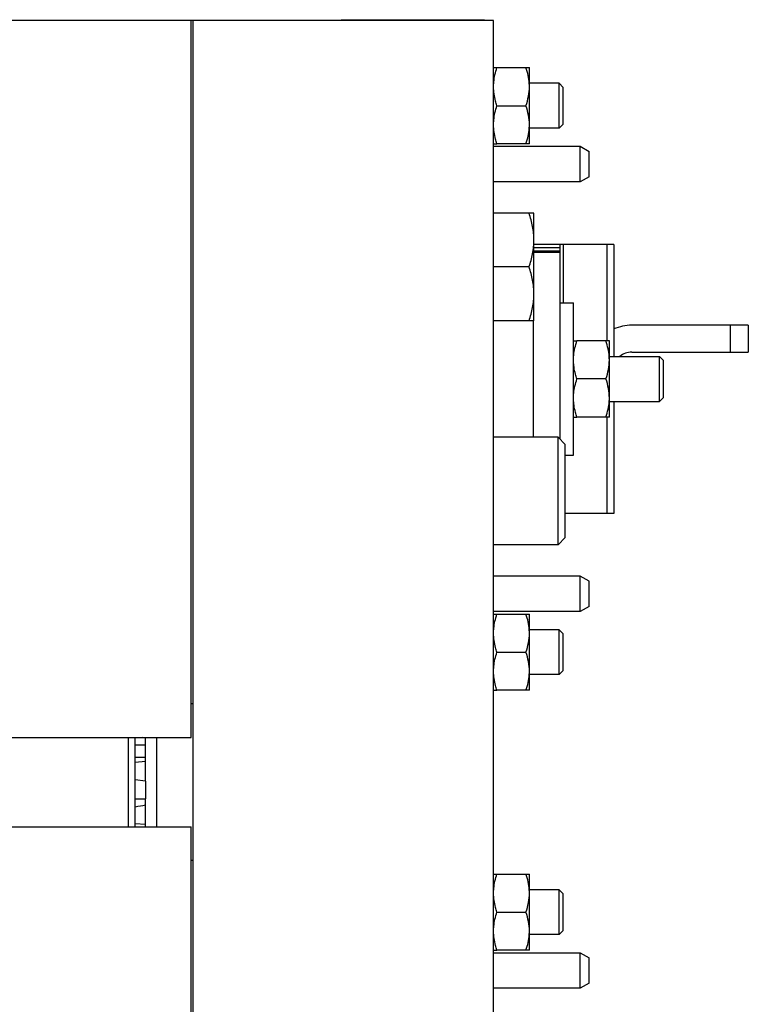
# Model space of a CAD drawing. Extents: x -3157 to 1181, y 8 to 2342.
# Tile 53 of 75: x -1554 to -1392, y 2019 to 2239. Entities that reach past the tile are written whole.
import ezdxf

# ---------------------------------------------------------------- set-up
doc = ezdxf.new("R2010")
doc.units = 0
doc.header["$LTSCALE"] = 65.395
doc.layers.get('0').update_dxf_attribs({"linetype": 'CONTINUOUS'})

msp = doc.modelspace()

# ---------------------------------------------------------------- linework, layer by layer
at = {"color": 6, "linetype": 'CONTINUOUS'}
for p, q in [((-1448.41, 2239), (-1579.36, 2239)), ((-1515.86, 2079), (-1515.86, 2239)), ((-1515.41, 1899), (-1515.41, 2239)), ((-1448.41, 1899), (-1448.41, 2239)), ((-1447.65, 2228.5), (-1440.41, 2228.5)), ((-1440.41, 2211.5), (-1440.41, 2228.5)), ((-1433.76, 2225), (-1440.41, 2225)), ((-1433.76, 2215), (-1433.76, 2225)), ((-1432.86, 2224.1), (-1433.76, 2225)), ((-1432.86, 2215.9), (-1432.86, 2224.1)), ((-1447.65, 2220), (-1441.17, 2220)), ((-1432.86, 2215.9), (-1433.76, 2215)), ((-1433.76, 2215), (-1440.41, 2215)), ((-1440.41, 2211.5), (-1447.65, 2211.5)), ((-1429.11, 2203), (-1429.11, 2210.94)), ((-1427.11, 2204.16), (-1427.11, 2209.8)), ((-1429.11, 2203), (-1448.41, 2203)), ((-1427.11, 2204.16), (-1429.11, 2203)), ((-1439.41, 2196), (-1448.41, 2196)), ((-1439.41, 2172), (-1439.41, 2196)), ((-1421.57, 2189), (-1439.41, 2189)), ((-1433.57, 2187.5), (-1439.41, 2187.5)), ((-1433.57, 2145.56), (-1433.57, 2189)), ((-1421.57, 2189), (-1421.57, 2164)), ((-1440.48, 2184), (-1448.41, 2184)), ((-1433.57, 2176), (-1430.57, 2176)), ((-1430.57, 2142), (-1430.57, 2176)), ((-1439.41, 2172), (-1448.41, 2172)), ((-1439.57, 2172), (-1439.57, 2146)), ((-1391.57, 2171), (-1417.57, 2171)), ((-1391.57, 2171), (-1391.57, 2165)), ((-1422.57, 2167.5), (-1429.81, 2167.5)), ((-1422.57, 2150.5), (-1422.57, 2167.5)), ((-1417.57, 2165), (-1391.57, 2165)), ((-1422.57, 2164), (-1411.36, 2164)), ((-1411.36, 2164), (-1410.46, 2163.1)), ((-1411.36, 2154), (-1411.36, 2164)), ((-1410.46, 2154.9), (-1410.46, 2163.1)), ((-1423.33, 2159), (-1429.81, 2159)), ((-1422.57, 2154), (-1411.36, 2154)), ((-1421.57, 2154), (-1421.57, 2129)), ((-1411.36, 2154), (-1410.46, 2154.9)), ((-1422.57, 2150.5), (-1429.81, 2150.5)), ((-1434.01, 2146), (-1448.41, 2146)), ((-1432.41, 2144.4), (-1434.01, 2146)), ((-1434.01, 2122), (-1434.01, 2146)), ((-1432.41, 2123.6), (-1432.41, 2144.4)), ((-1432.41, 2142), (-1430.57, 2142)), ((-1421.57, 2129), (-1432.41, 2129)), ((-1432.41, 2123.6), (-1434.01, 2122)), ((-1434.01, 2122), (-1448.41, 2122)), ((-1429.11, 2115), (-1448.41, 2115)), ((-1427.11, 2113.85), (-1429.11, 2115)), ((-1429.11, 2107.06), (-1429.11, 2115)), ((-1427.11, 2108.2), (-1427.11, 2113.85)), ((-1447.65, 2106.5), (-1440.41, 2106.5)), ((-1440.41, 2089.5), (-1440.41, 2106.5)), ((-1433.76, 2103), (-1440.41, 2103)), ((-1432.86, 2102.1), (-1433.76, 2103)), ((-1433.76, 2093), (-1433.76, 2103)), ((-1432.86, 2093.9), (-1432.86, 2102.1)), ((-1447.65, 2098), (-1441.17, 2098)), ((-1433.76, 2093), (-1440.41, 2093)), ((-1432.86, 2093.9), (-1433.76, 2093)), ((-1440.41, 2089.5), (-1447.65, 2089.5)), ((-1515.41, 2086.5), (-1515.86, 2086.5)), ((-1559.36, 2079), (-1515.86, 2079)), ((-1529.86, 2059), (-1529.86, 2079)), ((-1528.36, 2059), (-1528.36, 2079)), ((-1526.06, 2078.88), (-1526.65, 2079)), ((-1526.06, 2078.88), (-1526.65, 2079)), ((-1526.06, 2077.28), (-1526.06, 2079)), ((-1526.06, 2069.22), (-1526.06, 2073.66)), ((-1526.06, 2059), (-1526.06, 2065.27)), ((-1526.06, 2059.54), (-1528.36, 2059.68)), ((-1559.36, 2059), (-1515.86, 2059)), ((-1528.36, 2059.03), (-1526.06, 2059.03)), ((-1515.86, 1899), (-1515.86, 2059)), ((-1515.41, 2051.5), (-1515.86, 2051.5)), ((-1447.65, 2048.5), (-1440.41, 2048.5)), ((-1440.41, 2031.5), (-1440.41, 2048.5)), ((-1433.76, 2045), (-1440.41, 2045)), ((-1432.86, 2044.1), (-1433.76, 2045)), ((-1433.76, 2035), (-1433.76, 2045)), ((-1432.86, 2035.9), (-1432.86, 2044.1)), ((-1447.65, 2040), (-1441.17, 2040)), ((-1432.86, 2035.9), (-1433.76, 2035)), ((-1433.76, 2035), (-1440.41, 2035)), ((-1440.41, 2031.5), (-1447.65, 2031.5)), ((-1429.11, 2023), (-1429.11, 2030.94)), ((-1427.11, 2024.16), (-1427.11, 2029.8)), ((-1429.11, 2023), (-1448.41, 2023)), ((-1427.11, 2024.16), (-1429.11, 2023))]:
    msp.add_line(p, q, dxfattribs=at)
at = {"color": 2, "linetype": 'CONTINUOUS'}
for p, q in [((-1482.41, 2239.2), (-1450.41, 2239.2)), ((-1448.41, 2228.5), (-1447.65, 2228.5)), ((-1448.41, 2211.5), (-1447.65, 2211.5)), ((-1448.41, 2210.94), (-1429.11, 2210.94)), ((-1429.11, 2210.94), (-1427.11, 2209.8)), ((-1430.57, 2167.5), (-1429.81, 2167.5)), ((-1430.57, 2150.5), (-1429.81, 2150.5)), ((-1427.11, 2108.2), (-1429.11, 2107.06)), ((-1429.11, 2107.06), (-1448.41, 2107.06)), ((-1448.41, 2106.5), (-1447.65, 2106.5)), ((-1448.41, 2089.5), (-1447.65, 2089.5)), ((-1526.06, 2077.28), (-1528.36, 2077.28)), ((-1526.06, 2073.66), (-1526.06, 2077.28)), ((-1523.56, 2059), (-1523.56, 2079)), ((-1526.06, 2074.47), (-1528.36, 2074.47)), ((-1528.36, 2073.43), (-1526.06, 2073.66)), ((-1526.06, 2069.22), (-1528.36, 2069.52)), ((-1526.06, 2069.22), (-1526.06, 2065.27)), ((-1528.36, 2065.27), (-1526.06, 2065.27)), ((-1448.41, 2048.5), (-1447.65, 2048.5)), ((-1448.41, 2031.5), (-1447.65, 2031.5)), ((-1448.41, 2030.94), (-1429.11, 2030.94)), ((-1429.11, 2030.94), (-1427.11, 2029.8))]:
    msp.add_line(p, q, dxfattribs=at)
at = {"color": 9, "linetype": 'CONTINUOUS'}
for p, q in [((-1433.57, 2188.3), (-1439.41, 2188.3)), ((-1433.57, 2187.27), (-1439.41, 2187.27)), ((-1432.9, 2189), (-1432.9, 2176)), ((-1423.04, 2167.5), (-1423.04, 2189)), ((-1395.57, 2165), (-1395.57, 2171)), ((-1423.04, 2129), (-1423.04, 2150.5))]:
    msp.add_line(p, q, dxfattribs=at)
at = {"color": 6, "linetype": 'CONTINUOUS'}
for centre, radius, start, end in [((-1451.95, 2224.22), 11.54, 3.5523, 3.8932), ((-1451.32, 2224.25), 10.91, 0.019, 3.5837), ((-1451.32, 2215.75), 10.91, 356.4229, 359.9812), ((-1451.94, 2215.79), 11.54, 356.107, 356.4538), ((-1417.57, 2161), 10, 90, 113.5822), ((-1417.57, 2161), 4, 90, 131.4041), ((-1434, 2163.22), 11.44, 3.5349, 3.8897), ((-1433.55, 2163.25), 10.98, 0.0247, 3.557), ((-1433.54, 2154.75), 10.98, 356.4483, 359.9758), ((-1434, 2154.78), 11.43, 356.11, 356.4701), ((-1451.95, 2102.22), 11.54, 3.5523, 3.8932), ((-1451.32, 2102.25), 10.91, 0.019, 3.5837), ((-1451.32, 2093.75), 10.91, 356.4229, 359.9812), ((-1451.94, 2093.79), 11.54, 356.107, 356.4538), ((-1451.95, 2044.22), 11.54, 3.5523, 3.8932), ((-1451.32, 2044.25), 10.91, 0.019, 3.5837), ((-1451.32, 2035.75), 10.91, 356.4229, 359.9812), ((-1451.94, 2035.79), 11.54, 356.107, 356.4538)]:
    msp.add_arc(centre, radius, start, end, dxfattribs=at)
at = {"color": 2, "linetype": 'CONTINUOUS'}
for points, knots in [([(-1448.41, 2224.25), (-1448.41, 2224.61), (-1448.36, 2225.51), (-1448.12, 2226.94), (-1447.82, 2227.98), (-1447.65, 2228.5)], [0, 0, 0, 0, 0.248907, 0.623271, 1, 1, 1, 1]), ([(-1447.65, 2220), (-1447.76, 2220.35), (-1448.03, 2221.21), (-1448.27, 2222.37), (-1448.39, 2223.44), (-1448.41, 2223.98), (-1448.41, 2224.25)], [0, 0, 0, 0, 0.251432, 0.62645, 0.813361, 1, 1, 1, 1]), ([(-1448.41, 2215.75), (-1448.41, 2216.11), (-1448.36, 2217.01), (-1448.12, 2218.44), (-1447.82, 2219.48), (-1447.65, 2220)], [0, 0, 0, 0, 0.248907, 0.623271, 1, 1, 1, 1]), ([(-1447.65, 2211.5), (-1447.76, 2211.85), (-1448.03, 2212.71), (-1448.27, 2213.87), (-1448.39, 2214.94), (-1448.41, 2215.48), (-1448.41, 2215.75)], [0, 0, 0, 0, 0.251432, 0.62645, 0.813361, 1, 1, 1, 1]), ([(-1430.57, 2163.25), (-1430.57, 2163.61), (-1430.52, 2164.51), (-1430.28, 2165.94), (-1429.98, 2166.98), (-1429.81, 2167.5)], [0, 0, 0, 0, 0.248907, 0.623271, 1, 1, 1, 1]), ([(-1429.81, 2159), (-1429.92, 2159.35), (-1430.19, 2160.21), (-1430.43, 2161.37), (-1430.55, 2162.44), (-1430.57, 2162.98), (-1430.57, 2163.25)], [0, 0, 0, 0, 0.251432, 0.62645, 0.813361, 1, 1, 1, 1]), ([(-1430.57, 2154.75), (-1430.57, 2155.11), (-1430.52, 2156.01), (-1430.28, 2157.44), (-1429.98, 2158.48), (-1429.81, 2159)], [0, 0, 0, 0, 0.248907, 0.623271, 1, 1, 1, 1]), ([(-1429.81, 2150.5), (-1429.92, 2150.85), (-1430.19, 2151.71), (-1430.43, 2152.87), (-1430.55, 2153.94), (-1430.57, 2154.48), (-1430.57, 2154.75)], [0, 0, 0, 0, 0.251432, 0.62645, 0.813361, 1, 1, 1, 1]), ([(-1448.41, 2102.25), (-1448.41, 2102.61), (-1448.36, 2103.51), (-1448.12, 2104.94), (-1447.82, 2105.98), (-1447.65, 2106.5)], [0, 0, 0, 0, 0.248907, 0.623271, 1, 1, 1, 1]), ([(-1447.65, 2098), (-1447.76, 2098.35), (-1448.03, 2099.21), (-1448.27, 2100.37), (-1448.39, 2101.44), (-1448.41, 2101.98), (-1448.41, 2102.25)], [0, 0, 0, 0, 0.251432, 0.62645, 0.813361, 1, 1, 1, 1]), ([(-1448.41, 2093.75), (-1448.41, 2094.11), (-1448.36, 2095.01), (-1448.12, 2096.44), (-1447.82, 2097.48), (-1447.65, 2098)], [0, 0, 0, 0, 0.248907, 0.623271, 1, 1, 1, 1]), ([(-1447.65, 2089.5), (-1447.76, 2089.85), (-1448.03, 2090.71), (-1448.27, 2091.87), (-1448.39, 2092.94), (-1448.41, 2093.48), (-1448.41, 2093.75)], [0, 0, 0, 0, 0.251432, 0.62645, 0.813361, 1, 1, 1, 1]), ([(-1448.41, 2044.25), (-1448.41, 2044.61), (-1448.36, 2045.51), (-1448.12, 2046.94), (-1447.82, 2047.98), (-1447.65, 2048.5)], [0, 0, 0, 0, 0.248907, 0.623271, 1, 1, 1, 1]), ([(-1447.65, 2040), (-1447.76, 2040.35), (-1448.03, 2041.21), (-1448.27, 2042.37), (-1448.39, 2043.44), (-1448.41, 2043.98), (-1448.41, 2044.25)], [0, 0, 0, 0, 0.251432, 0.62645, 0.813361, 1, 1, 1, 1]), ([(-1448.41, 2035.75), (-1448.41, 2036.11), (-1448.36, 2037.01), (-1448.12, 2038.44), (-1447.82, 2039.48), (-1447.65, 2040)], [0, 0, 0, 0, 0.248907, 0.623271, 1, 1, 1, 1]), ([(-1447.65, 2031.5), (-1447.76, 2031.85), (-1448.03, 2032.71), (-1448.27, 2033.87), (-1448.39, 2034.94), (-1448.41, 2035.48), (-1448.41, 2035.75)], [0, 0, 0, 0, 0.251432, 0.62645, 0.813361, 1, 1, 1, 1])]:
    msp.add_open_spline(points, degree=3, knots=knots, dxfattribs=at)
at = {"color": 6, "linetype": 'CONTINUOUS'}
for points, knots in [([(-1440.43, 2225), (-1440.47, 2225.59), (-1440.65, 2226.78), (-1440.98, 2227.93), (-1441.17, 2228.5)], [0, 0, 0, 0, 0.498322, 1, 1, 1, 1]), ([(-1441.17, 2220), (-1440.94, 2220.69), (-1440.55, 2222.09), (-1440.41, 2223.53), (-1440.41, 2224.25)], [0, 0, 0, 0, 0.501872, 1, 1, 1, 1]), ([(-1440.41, 2215.75), (-1440.41, 2216.47), (-1440.55, 2217.92), (-1440.94, 2219.31), (-1441.17, 2220)], [0, 0, 0, 0, 0.498128, 1, 1, 1, 1]), ([(-1441.17, 2211.5), (-1440.98, 2212.07), (-1440.65, 2213.22), (-1440.47, 2214.41), (-1440.43, 2215)], [0, 0, 0, 0, 0.501678, 1, 1, 1, 1]), ([(-1439.41, 2190), (-1439.41, 2191.02), (-1439.61, 2193.06), (-1440.16, 2195.03), (-1440.48, 2196)], [0, 0, 0, 0, 0.498121, 1, 1, 1, 1]), ([(-1440.48, 2184), (-1440.16, 2184.97), (-1439.61, 2186.94), (-1439.41, 2188.99), (-1439.41, 2190)], [0, 0, 0, 0, 0.501879, 1, 1, 1, 1]), ([(-1439.41, 2178), (-1439.41, 2179.02), (-1439.61, 2181.06), (-1440.16, 2183.03), (-1440.48, 2184)], [0, 0, 0, 0, 0.498121, 1, 1, 1, 1]), ([(-1440.48, 2172), (-1440.16, 2172.97), (-1439.61, 2174.94), (-1439.41, 2176.99), (-1439.41, 2178)], [0, 0, 0, 0, 0.501879, 1, 1, 1, 1]), ([(-1422.59, 2164), (-1422.63, 2164.59), (-1422.81, 2165.78), (-1423.14, 2166.93), (-1423.33, 2167.5)], [0, 0, 0, 0, 0.498322, 1, 1, 1, 1]), ([(-1423.33, 2159), (-1423.1, 2159.69), (-1422.71, 2161.09), (-1422.57, 2162.53), (-1422.57, 2163.25)], [0, 0, 0, 0, 0.501872, 1, 1, 1, 1]), ([(-1422.57, 2154.75), (-1422.57, 2155.47), (-1422.71, 2156.92), (-1423.1, 2158.31), (-1423.33, 2159)], [0, 0, 0, 0, 0.498128, 1, 1, 1, 1]), ([(-1423.33, 2150.5), (-1423.14, 2151.07), (-1422.81, 2152.22), (-1422.63, 2153.41), (-1422.59, 2154)], [0, 0, 0, 0, 0.501678, 1, 1, 1, 1]), ([(-1440.43, 2103), (-1440.47, 2103.59), (-1440.65, 2104.78), (-1440.98, 2105.93), (-1441.17, 2106.5)], [0, 0, 0, 0, 0.498322, 1, 1, 1, 1]), ([(-1441.17, 2098), (-1440.94, 2098.69), (-1440.55, 2100.09), (-1440.41, 2101.53), (-1440.41, 2102.25)], [0, 0, 0, 0, 0.501872, 1, 1, 1, 1]), ([(-1440.41, 2093.75), (-1440.41, 2094.47), (-1440.55, 2095.92), (-1440.94, 2097.31), (-1441.17, 2098)], [0, 0, 0, 0, 0.498128, 1, 1, 1, 1]), ([(-1441.17, 2089.5), (-1440.98, 2090.07), (-1440.65, 2091.22), (-1440.47, 2092.41), (-1440.43, 2093)], [0, 0, 0, 0, 0.501678, 1, 1, 1, 1]), ([(-1440.43, 2045), (-1440.47, 2045.59), (-1440.65, 2046.78), (-1440.98, 2047.93), (-1441.17, 2048.5)], [0, 0, 0, 0, 0.498322, 1, 1, 1, 1]), ([(-1441.17, 2040), (-1440.94, 2040.69), (-1440.55, 2042.09), (-1440.41, 2043.53), (-1440.41, 2044.25)], [0, 0, 0, 0, 0.501872, 1, 1, 1, 1]), ([(-1440.41, 2035.75), (-1440.41, 2036.47), (-1440.55, 2037.92), (-1440.94, 2039.31), (-1441.17, 2040)], [0, 0, 0, 0, 0.498128, 1, 1, 1, 1]), ([(-1441.17, 2031.5), (-1440.98, 2032.07), (-1440.65, 2033.22), (-1440.47, 2034.41), (-1440.43, 2035)], [0, 0, 0, 0, 0.501678, 1, 1, 1, 1])]:
    msp.add_open_spline(points, degree=3, knots=knots, dxfattribs=at)
msp.add_open_spline([(-1528.36, 2063.53), (-1527.59, 2063.66), (-1526.82, 2063.78), (-1526.06, 2063.91)], degree=3, dxfattribs=at)

doc.saveas('drawing.dxf')
